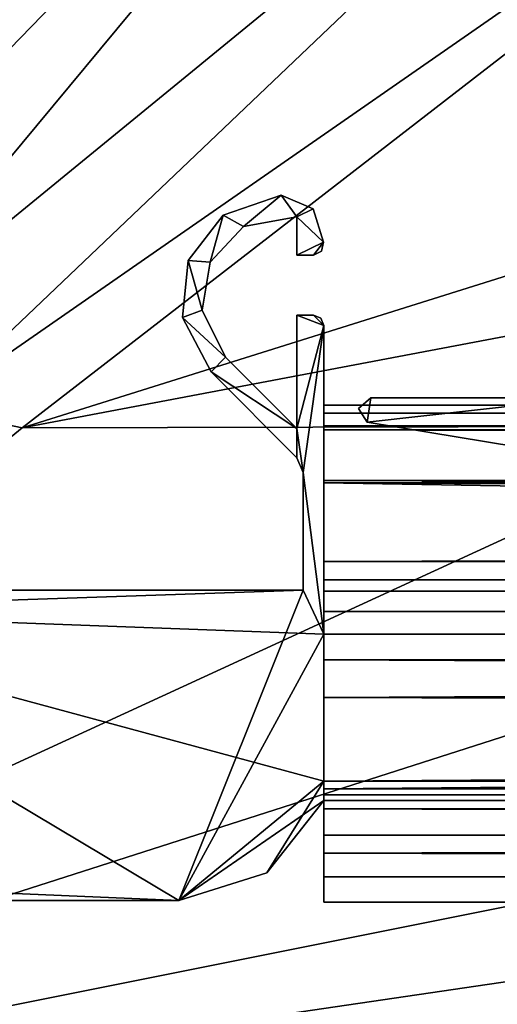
# Model space of a CAD drawing. Header units: metres. Extents: x -1204 to 0, y -809 to 0.
# Tile 3 of 130: x -1139 to -1116, y -780 to -732. Entities that reach past the tile are written whole.
import ezdxf

# ---------------------------------------------------------------- set-up
doc = ezdxf.new("R2010")
doc.units = ezdxf.units.M

msp = doc.modelspace()

# ---------------------------------------------------------------- linework, layer by layer
at = {"layer": 'top0'}
for points in [[(-1125.97644, -740.476257, 2063.060791), (-1128.78833, -741.433167, 2063.060791), (-1127.792358, -741.979797, 2063.060791)], [(-1128.78833, -741.433167, 163.060898), (-1125.97644, -740.476257, 163.060898), (-1127.792358, -741.979797, 163.060898)], [(-1128.78833, -741.433167, 2063.060791), (-1125.97644, -740.476257, 2063.060791), (-1128.78833, -741.433167, 163.060898)], [(-1125.97644, -740.476257, 2063.060791), (-1125.97644, -740.476257, 163.060898), (-1128.78833, -741.433167, 163.060898)], [(-1125.97644, -740.476257, 2063.060791), (-1128.78833, -741.433167, 2063.060791), (-1127.792358, -741.979797, 2063.060791)], [(-1125.219604, -741.514404, 2063.060791), (-1125.97644, -740.476257, 2063.060791), (-1127.792358, -741.979797, 2063.060791)], [(-1127.792358, -741.979797, 163.060898), (-1125.97644, -740.476257, 163.060898), (-1125.219604, -741.514404, 163.060898)], [(-1125.219604, -741.514404, 2063.060791), (-1125.97644, -740.476257, 2063.060791), (-1127.792358, -741.979797, 2063.060791)], [(-1124.435547, -741.137756, 2063.060791), (-1125.97644, -740.476257, 2063.060791), (-1125.219604, -741.514404, 2063.060791)], [(-1125.97644, -740.476257, 163.060898), (-1124.435547, -741.137756, 163.060898), (-1125.219604, -741.514404, 163.060898)], [(-1125.97644, -740.476257, 2063.060791), (-1124.435547, -741.137756, 2063.060791), (-1125.97644, -740.476257, 163.060898)], [(-1124.435547, -741.137756, 2063.060791), (-1124.435547, -741.137756, 163.060898), (-1125.97644, -740.476257, 163.060898)], [(-1124.435547, -741.137756, 2063.060791), (-1125.97644, -740.476257, 2063.060791), (-1125.219604, -741.514404, 2063.060791)], [(-1123.937134, -742.739624, 2063.060791), (-1124.435547, -741.137756, 2063.060791), (-1125.219604, -741.514404, 2063.060791)], [(-1125.219604, -741.514404, 163.060898), (-1124.435547, -741.137756, 163.060898), (-1123.937134, -742.739624, 163.060898)], [(-1123.937134, -742.739624, 2063.060791), (-1124.435547, -741.137756, 2063.060791), (-1125.219604, -741.514404, 2063.060791)], [(-1124.435547, -741.137756, 2063.060791), (-1123.937134, -742.739624, 2063.060791), (-1124.435547, -741.137756, 163.060898)], [(-1123.937134, -742.739624, 2063.060791), (-1123.937134, -742.739624, 163.060898), (-1124.435547, -741.137756, 163.060898)], [(-1128.78833, -741.433167, 2063.060791), (-1130.472412, -743.629944, 2063.060791), (-1129.414185, -743.705872, 2063.060791)], [(-1130.472412, -743.629944, 163.060898), (-1128.78833, -741.433167, 163.060898), (-1129.414185, -743.705872, 163.060898)], [(-1130.472412, -743.629944, 2063.060791), (-1128.78833, -741.433167, 2063.060791), (-1130.472412, -743.629944, 163.060898)], [(-1128.78833, -741.433167, 2063.060791), (-1128.78833, -741.433167, 163.060898), (-1130.472412, -743.629944, 163.060898)], [(-1128.78833, -741.433167, 2063.060791), (-1130.472412, -743.629944, 2063.060791), (-1129.414185, -743.705872, 2063.060791)], [(-1127.792358, -741.979797, 2063.060791), (-1128.78833, -741.433167, 2063.060791), (-1129.414185, -743.705872, 2063.060791)], [(-1129.414185, -743.705872, 163.060898), (-1128.78833, -741.433167, 163.060898), (-1127.792358, -741.979797, 163.060898)], [(-1127.792358, -741.979797, 2063.060791), (-1128.78833, -741.433167, 2063.060791), (-1129.414185, -743.705872, 2063.060791)], [(-1125.219604, -741.514404, 2063.060791), (-1127.792358, -741.979797, 2063.060791), (-1125.219604, -741.514404, 163.060898)], [(-1127.792358, -741.979797, 2063.060791), (-1127.792358, -741.979797, 163.060898), (-1125.219604, -741.514404, 163.060898)], [(-1125.219604, -741.514404, 2063.060791), (-1125.219604, -743.370789, 2063.060791), (-1123.937134, -742.739624, 2063.060791)], [(-1123.937134, -742.739624, 163.060898), (-1125.219604, -743.370789, 163.060898), (-1125.219604, -741.514404, 163.060898)], [(-1125.219604, -741.514404, 2063.060791), (-1125.219604, -741.514404, 163.060898), (-1125.219604, -743.370789, 2063.060791)], [(-1125.219604, -741.514404, 163.060898), (-1125.219604, -743.370789, 163.060898), (-1125.219604, -743.370789, 2063.060791)], [(-1125.219604, -741.514404, 2063.060791), (-1125.219604, -743.370789, 2063.060791), (-1123.937134, -742.739624, 2063.060791)], [(-1127.792358, -741.979797, 163.060898), (-1127.792358, -741.979797, 2063.060791), (-1129.414185, -743.705872, 1113.060913)], [(-1127.792358, -741.979797, 2063.060791), (-1129.414185, -743.705872, 2063.060791), (-1129.414185, -743.705872, 1113.060913)], [(-1129.414185, -743.705872, 163.060898), (-1127.792358, -741.979797, 163.060898), (-1129.414185, -743.705872, 1113.060913)], [(-1125.219604, -743.370789, 2063.060791), (-1124.419678, -743.370789, 2063.060791), (-1123.937134, -742.739624, 2063.060791)], [(-1124.419678, -743.370789, 163.060898), (-1125.219604, -743.370789, 163.060898), (-1123.937134, -742.739624, 163.060898)], [(-1125.219604, -743.370789, 2063.060791), (-1124.419678, -743.370789, 2063.060791), (-1123.937134, -742.739624, 2063.060791)], [(-1123.937134, -742.739624, 2063.060791), (-1124.419678, -743.370789, 2063.060791), (-1124.022583, -743.173767, 2063.060791)], [(-1124.022583, -743.173767, 163.060898), (-1124.419678, -743.370789, 163.060898), (-1123.937134, -742.739624, 163.060898)], [(-1123.937134, -742.739624, 2063.060791), (-1124.419678, -743.370789, 2063.060791), (-1124.022583, -743.173767, 2063.060791)], [(-1123.937134, -742.739624, 2063.060791), (-1124.022583, -743.173767, 2063.060791), (-1123.937134, -742.739624, 163.060898)], [(-1124.022583, -743.173767, 2063.060791), (-1124.022583, -743.173767, 163.060898), (-1123.937134, -742.739624, 163.060898)], [(-1124.419678, -743.370789, 2063.060791), (-1125.219604, -743.370789, 2063.060791), (-1124.419678, -743.370789, 163.060898)], [(-1125.219604, -743.370789, 2063.060791), (-1125.219604, -743.370789, 163.060898), (-1124.419678, -743.370789, 163.060898)], [(-1124.022583, -743.173767, 2063.060791), (-1124.419678, -743.370789, 2063.060791), (-1124.022583, -743.173767, 163.060898)], [(-1124.419678, -743.370789, 2063.060791), (-1124.419678, -743.370789, 163.060898), (-1124.022583, -743.173767, 163.060898)], [(-1130.472412, -743.629944, 2063.060791), (-1130.756714, -746.383484, 2063.060791), (-1129.799561, -746.033264, 2063.060791)], [(-1130.756714, -746.383484, 163.060898), (-1130.472412, -743.629944, 163.060898), (-1129.799561, -746.033264, 163.060898)], [(-1130.756714, -746.383484, 2063.060791), (-1130.472412, -743.629944, 2063.060791), (-1130.756714, -746.383484, 163.060898)], [(-1130.472412, -743.629944, 2063.060791), (-1130.472412, -743.629944, 163.060898), (-1130.756714, -746.383484, 163.060898)], [(-1130.472412, -743.629944, 2063.060791), (-1130.756714, -746.383484, 2063.060791), (-1129.799561, -746.033264, 2063.060791)], [(-1129.414185, -743.705872, 2063.060791), (-1130.472412, -743.629944, 2063.060791), (-1129.799561, -746.033264, 2063.060791)], [(-1129.799561, -746.033264, 163.060898), (-1130.472412, -743.629944, 163.060898), (-1129.414185, -743.705872, 163.060898)], [(-1129.414185, -743.705872, 2063.060791), (-1130.472412, -743.629944, 2063.060791), (-1129.799561, -746.033264, 2063.060791)], [(-1129.414185, -743.705872, 1113.060913), (-1129.414185, -743.705872, 2063.060791), (-1129.799561, -746.033264, 2063.060791)], [(-1129.414185, -743.705872, 1113.060913), (-1129.799561, -746.033264, 2063.060791), (-1129.799561, -746.033264, 1113.060913)], [(-1129.799561, -746.033264, 163.060898), (-1129.414185, -743.705872, 163.060898), (-1129.799561, -746.033264, 1113.060913)], [(-1129.799561, -746.033264, 1113.060913), (-1129.414185, -743.705872, 163.060898), (-1129.414185, -743.705872, 1113.060913)], [(-1129.799561, -746.033264, 2063.060791), (-1130.756714, -746.383484, 2063.060791), (-1128.662842, -748.302673, 2063.060791)], [(-1128.662842, -748.302673, 163.060898), (-1130.756714, -746.383484, 163.060898), (-1129.799561, -746.033264, 163.060898)], [(-1129.799561, -746.033264, 2063.060791), (-1130.756714, -746.383484, 2063.060791), (-1128.662842, -748.302673, 2063.060791)], [(-1130.756714, -746.383484, 2063.060791), (-1129.369873, -749.009766, 2063.060791), (-1128.662842, -748.302673, 2063.060791)], [(-1129.369873, -749.009766, 163.060898), (-1130.756714, -746.383484, 163.060898), (-1128.662842, -748.302673, 163.060898)], [(-1129.369873, -749.009766, 2063.060791), (-1130.756714, -746.383484, 2063.060791), (-1129.369873, -749.009766, 163.060898)], [(-1130.756714, -746.383484, 2063.060791), (-1130.756714, -746.383484, 163.060898), (-1129.369873, -749.009766, 163.060898)], [(-1130.756714, -746.383484, 2063.060791), (-1129.369873, -749.009766, 2063.060791), (-1128.662842, -748.302673, 2063.060791)], [(-1129.799561, -746.033264, 2063.060791), (-1128.662842, -748.302673, 2063.060791), (-1129.799561, -746.033264, 1113.060913)], [(-1129.799561, -746.033264, 1113.060913), (-1128.662842, -748.302673, 2063.060791), (-1128.662842, -748.302673, 163.060898)], [(-1128.662842, -748.302673, 163.060898), (-1129.799561, -746.033264, 163.060898), (-1129.799561, -746.033264, 1113.060913)], [(-1123.919678, -746.770813, 2063.060791), (-1125.219604, -746.270813, 2063.060791), (-1125.219604, -751.745972, 2063.060791)], [(-1124.419678, -746.270813, 2063.060791), (-1125.219604, -746.270813, 2063.060791), (-1123.919678, -746.770813, 2063.060791)], [(-1123.919678, -746.770813, 163.060898), (-1125.219604, -751.745972, 163.060898), (-1125.219604, -746.270813, 163.060898)], [(-1125.219604, -746.270813, 163.060898), (-1124.419678, -746.270813, 163.060898), (-1123.919678, -746.770813, 163.060898)], [(-1125.219604, -746.270813, 2063.060791), (-1124.419678, -746.270813, 2063.060791), (-1125.219604, -746.270813, 163.060898)], [(-1124.419678, -746.270813, 2063.060791), (-1124.419678, -746.270813, 163.060898), (-1125.219604, -746.270813, 163.060898)], [(-1125.219604, -746.270813, 2063.060791), (-1125.219604, -746.270813, 163.060898), (-1125.219604, -751.745972, 2063.060791)], [(-1125.219604, -746.270813, 163.060898), (-1125.219604, -751.745972, 163.060898), (-1125.219604, -751.745972, 2063.060791)], [(-1123.919678, -746.770813, 2063.060791), (-1125.219604, -746.270813, 2063.060791), (-1125.219604, -751.745972, 2063.060791)], [(-1124.419678, -746.270813, 2063.060791), (-1125.219604, -746.270813, 2063.060791), (-1123.919678, -746.770813, 2063.060791)], [(-1124.066406, -746.418152, 2063.060791), (-1124.419678, -746.270813, 2063.060791), (-1123.919678, -746.770813, 2063.060791)], [(-1124.419678, -746.270813, 163.060898), (-1124.066406, -746.418152, 163.060898), (-1123.919678, -746.770813, 163.060898)], [(-1124.419678, -746.270813, 2063.060791), (-1124.066406, -746.418152, 2063.060791), (-1124.419678, -746.270813, 163.060898)], [(-1124.066406, -746.418152, 2063.060791), (-1124.066406, -746.418152, 163.060898), (-1124.419678, -746.270813, 163.060898)], [(-1124.066406, -746.418152, 2063.060791), (-1124.419678, -746.270813, 2063.060791), (-1123.919678, -746.770813, 2063.060791)], [(-1124.066406, -746.418152, 2063.060791), (-1123.919678, -746.770813, 2063.060791), (-1124.066406, -746.418152, 163.060898)], [(-1123.919678, -746.770813, 2063.060791), (-1123.919678, -746.770813, 163.060898), (-1124.066406, -746.418152, 163.060898)], [(-1124.919678, -753.874268, 2063.060791), (-1123.919678, -746.770813, 2063.060791), (-1125.219604, -751.745972, 2063.060791)], [(-1124.919678, -753.874268, 163.060898), (-1125.219604, -751.745972, 163.060898), (-1123.919678, -746.770813, 163.060898)], [(-1124.919678, -753.874268, 2063.060791), (-1123.919678, -746.770813, 2063.060791), (-1125.219604, -751.745972, 2063.060791)], [(-1123.919678, -761.697449, 2063.060791), (-1123.919678, -746.770813, 2063.060791), (-1124.919678, -753.874268, 2063.060791)], [(-1123.919678, -761.697388, 163.060898), (-1124.919678, -753.874268, 163.060898), (-1123.919678, -746.770813, 163.060898)], [(-1123.919678, -761.697449, 2063.060791), (-1123.919678, -746.770813, 2063.060791), (-1124.919678, -753.874268, 2063.060791)], [(-1123.919678, -751.004761, 2041.463989), (-1123.919678, -750.624207, 2040.739624), (-1123.919678, -746.770813, 2063.060791)], [(-1123.919678, -750.624207, 2040.739624), (-1123.919678, -750.624207, 185.382187), (-1123.919678, -746.770813, 2063.060791)], [(-1123.919678, -746.770813, 2063.060791), (-1123.919678, -750.624207, 185.382187), (-1123.919678, -746.770813, 163.060898)], [(-1123.919678, -750.624207, 185.382187), (-1123.919678, -751.004761, 184.657867), (-1123.919678, -746.770813, 163.060898)], [(-1123.919678, -746.770813, 163.060898), (-1123.919678, -751.004761, 184.657867), (-1123.919678, -751.820801, 184.710861)], [(-1123.919678, -761.697449, 2063.060791), (-1123.919678, -759.620789, 2060.060791), (-1123.919678, -746.770813, 2063.060791)], [(-1123.919678, -759.620789, 2060.060791), (-1123.919678, -751.820801, 2041.410889), (-1123.919678, -746.770813, 2063.060791)], [(-1123.919678, -746.770813, 2063.060791), (-1123.919678, -751.820801, 2041.410889), (-1123.919678, -751.004761, 2041.463989)], [(-1123.919678, -751.820801, 184.710861), (-1123.919678, -759.620789, 166.060898), (-1123.919678, -746.770813, 163.060898)], [(-1123.919678, -759.620789, 166.060898), (-1123.919678, -760.602539, 163.762939), (-1123.919678, -746.770813, 163.060898)], [(-1123.919678, -746.770813, 163.060898), (-1123.919678, -760.602539, 163.762939), (-1123.919678, -761.697388, 163.060898)], [(-1128.662842, -748.302673, 2063.060791), (-1129.369873, -749.009766, 2063.060791), (-1125.219604, -751.745972, 2063.060791)], [(-1125.219604, -751.745972, 163.060898), (-1129.369873, -749.009766, 163.060898), (-1128.662842, -748.302673, 163.060898)], [(-1128.662842, -748.302673, 2063.060791), (-1129.369873, -749.009766, 2063.060791), (-1125.219604, -751.745972, 2063.060791)], [(-1128.662842, -748.302673, 2063.060791), (-1125.219604, -751.745972, 2063.060791), (-1128.662842, -748.302673, 163.060898)], [(-1125.219604, -751.745972, 2063.060791), (-1125.219604, -751.745972, 163.060898), (-1128.662842, -748.302673, 163.060898)], [(-1129.369873, -749.009766, 2063.060791), (-1125.212524, -753.167175, 2063.060791), (-1125.219604, -751.745972, 2063.060791)], [(-1125.212524, -753.167175, 163.060898), (-1129.369873, -749.009766, 163.060898), (-1125.219604, -751.745972, 163.060898)], [(-1129.369873, -749.009766, 2063.060791), (-1129.369873, -749.009766, 163.060898), (-1125.212524, -753.167175, 2063.060791)], [(-1129.369873, -749.009766, 163.060898), (-1125.212524, -753.167175, 163.060898), (-1125.212524, -753.167175, 2063.060791)], [(-1129.369873, -749.009766, 2063.060791), (-1125.212524, -753.167175, 2063.060791), (-1125.219604, -751.745972, 2063.060791)], [(-1123.919678, -750.624207, 2040.739624), (-1123.919678, -751.626465, 2037.664551), (-1123.919678, -750.624207, 185.382187)], [(-1123.919678, -751.626465, 2037.664551), (-1123.919678, -751.62677, 188.457642), (-1123.919678, -750.624207, 185.382187)], [(-1123.919678, -750.624207, 185.382187), (-1123.919678, -751.62677, 188.457642), (-74.641159, -750.624207, 185.382187)], [(-1123.919678, -751.62677, 188.457642), (-74.641159, -751.62677, 188.457642), (-74.641159, -750.624207, 185.382187)], [(-1123.919678, -751.004761, 184.657867), (-1123.919678, -750.624207, 185.382187), (-74.641159, -751.004761, 184.657867)], [(-1123.919678, -750.624207, 185.382187), (-74.641159, -750.624207, 185.382187), (-74.641159, -751.004761, 184.657867)], [(-1123.919678, -750.624207, 2040.739624), (-1123.919678, -751.004761, 2041.463989), (-76.91964, -750.624207, 2040.739624)], [(-1123.919678, -751.004761, 2041.463989), (-76.91964, -751.004395, 2041.463745), (-76.91964, -750.624207, 2040.739624)], [(-1123.919678, -751.626465, 2037.664551), (-1123.919678, -750.624207, 2040.739624), (-76.91964, -751.62677, 2037.664185)], [(-1123.919678, -750.624207, 2040.739624), (-76.91964, -750.624207, 2040.739624), (-76.91964, -751.62677, 2037.664185)], [(-1123.919678, -751.004761, 2041.463989), (-1123.919678, -751.820801, 2041.410889), (-76.91964, -751.004395, 2041.463745)], [(-1123.919678, -751.820801, 2041.410889), (-76.91964, -751.820801, 2041.410889), (-76.91964, -751.004395, 2041.463745)], [(-1123.919678, -751.820801, 184.710861), (-1123.919678, -751.004761, 184.657867), (-74.641159, -751.820801, 184.710861)], [(-1123.919678, -751.004761, 184.657867), (-74.641159, -751.004761, 184.657867), (-74.641159, -751.820801, 184.710861)], [(-1123.919678, -751.626465, 2037.664551), (-1123.919678, -754.373535, 2035.957397), (-1123.919678, -751.62677, 188.457642)], [(-1123.919678, -754.373535, 2035.957397), (-1123.919678, -751.626465, 2037.664551), (-76.91964, -754.373535, 2035.957397)], [(-1123.919678, -751.626465, 2037.664551), (-76.91964, -751.62677, 2037.664185), (-76.91964, -754.373535, 2035.957397)], [(-1123.919678, -754.373535, 2035.957397), (-1123.919678, -754.373535, 190.164413), (-1123.919678, -751.62677, 188.457642)], [(-1123.919678, -751.62677, 188.457642), (-1123.919678, -754.373535, 190.164413), (-74.641159, -751.62677, 188.457642)], [(-1123.919678, -754.373535, 190.164413), (-74.641159, -754.373535, 190.164413), (-74.641159, -751.62677, 188.457642)], [(-1125.219604, -751.745972, 2063.060791), (-1125.212524, -753.167175, 2063.060791), (-1124.919678, -753.874268, 2063.060791)], [(-1124.919678, -753.874268, 163.060898), (-1125.212524, -753.167175, 163.060898), (-1125.219604, -751.745972, 163.060898)], [(-1125.219604, -751.745972, 2063.060791), (-1125.212524, -753.167175, 2063.060791), (-1124.919678, -753.874268, 2063.060791)], [(-1123.919678, -751.820801, 2040.560913), (-1123.919678, -751.820801, 2041.410889), (-1123.919678, -754.270386, 2037.229858)], [(-1123.919678, -751.820801, 2041.410889), (-1123.919678, -759.620789, 2060.060791), (-1123.919678, -754.270386, 2037.229858)], [(-1123.919678, -751.820801, 185.560898), (-1123.919678, -754.269958, 188.8918), (-1123.919678, -751.820801, 184.710861)], [(-1123.919678, -754.269958, 188.8918), (-1123.919678, -759.620789, 166.060898), (-1123.919678, -751.820801, 184.710861)], [(-74.641159, -751.820801, 184.710861), (-74.641159, -751.820801, 185.560898), (-1123.919678, -751.820801, 184.710861)], [(-74.641159, -751.820801, 185.560898), (-1123.919678, -751.820801, 185.560898), (-1123.919678, -751.820801, 184.710861)], [(-1123.919678, -754.269958, 188.8918), (-1123.919678, -751.820801, 185.560898), (-74.641159, -754.269958, 188.8918)], [(-1123.919678, -751.820801, 185.560898), (-74.641159, -751.820801, 185.560898), (-74.641159, -754.269958, 188.8918)], [(-1123.919678, -751.820801, 2040.560913), (-1123.919678, -754.270386, 2037.229858), (-76.91964, -751.820801, 2040.560913)], [(-1123.919678, -754.270386, 2037.229858), (-76.91964, -754.269958, 2037.22998), (-76.91964, -751.820801, 2040.560913)], [(-76.91964, -751.820801, 2041.410889), (-1123.919678, -751.820801, 2041.410889), (-76.91964, -751.820801, 2040.560913)], [(-1123.919678, -751.820801, 2041.410889), (-1123.919678, -751.820801, 2040.560913), (-76.91964, -751.820801, 2040.560913)], [(-1124.919678, -753.874268, 2063.060791), (-1125.212524, -753.167175, 2063.060791), (-1124.919678, -753.874268, 163.060898)], [(-1125.212524, -753.167175, 2063.060791), (-1125.212524, -753.167175, 163.060898), (-1124.919678, -753.874268, 163.060898)], [(-1124.919678, -759.570801, 2063.060791), (-1123.919678, -761.697449, 2063.060791), (-1124.919678, -753.874268, 2063.060791)], [(-1124.919678, -759.570801, 163.060898), (-1124.919678, -753.874268, 163.060898), (-1123.919678, -761.697388, 163.060898)], [(-1124.919678, -753.874268, 2063.060791), (-1124.919678, -753.874268, 163.060898), (-1124.919678, -759.570801, 2063.060791)], [(-1124.919678, -753.874268, 163.060898), (-1124.919678, -759.570801, 163.060898), (-1124.919678, -759.570801, 2063.060791)], [(-1124.919678, -759.570801, 2063.060791), (-1123.919678, -761.697449, 2063.060791), (-1124.919678, -753.874268, 2063.060791)], [(-1123.919678, -754.269958, 188.8918), (-1123.919678, -758.187866, 187.568405), (-1123.919678, -759.620789, 166.060898)], [(-1123.919678, -758.187866, 187.568405), (-1123.919678, -754.269958, 188.8918), (-74.641159, -758.187866, 187.568405)], [(-1123.919678, -754.269958, 188.8918), (-74.641159, -754.269958, 188.8918), (-74.641159, -758.187866, 187.568405)], [(-1123.919678, -754.270386, 2037.229858), (-1123.919678, -758.187866, 2038.553345), (-76.91964, -754.269958, 2037.22998)], [(-1123.919678, -758.187866, 2038.553345), (-76.91964, -758.187866, 2038.553345), (-76.91964, -754.269958, 2037.22998)], [(-1123.919678, -759.620789, 2060.060791), (-1123.919678, -758.187866, 2038.553345), (-1123.919678, -754.270386, 2037.229858)], [(-1123.919678, -754.373535, 2035.957397), (-1123.919678, -764.755188, 2034.126831), (-1123.919678, -754.373535, 190.164413)], [(-1123.919678, -764.755188, 2034.126831), (-1123.919678, -764.755188, 191.99498), (-1123.919678, -754.373535, 190.164413)], [(-1123.919678, -764.755188, 191.99498), (-593.41687, -763.453979, 191.765549), (-1123.919678, -754.373535, 190.164413)], [(-593.41687, -763.453979, 191.765549), (-74.641159, -759.770447, 191.116043), (-1123.919678, -754.373535, 190.164413)], [(-1123.919678, -754.373535, 190.164413), (-74.641159, -759.770447, 191.116043), (-74.641159, -754.373535, 190.164413)], [(-76.91964, -754.373535, 2035.957397), (-76.91964, -760.737488, 2034.835205), (-1123.919678, -754.373535, 2035.957397)], [(-76.91964, -760.737488, 2034.835205), (-1123.919678, -764.755188, 2034.126831), (-1123.919678, -754.373535, 2035.957397)], [(-1123.919678, -759.078247, 2039.825073), (-1123.919678, -758.187866, 2038.553345), (-1123.919678, -759.620789, 2060.060791)], [(-1123.919678, -758.187866, 187.568405), (-1123.919678, -759.078247, 186.296738), (-1123.919678, -759.620789, 166.060898)], [(-74.641159, -759.078247, 186.296738), (-1123.919678, -759.078247, 186.296738), (-74.641159, -758.187866, 187.568405)], [(-1123.919678, -759.078247, 186.296738), (-1123.919678, -758.187866, 187.568405), (-74.641159, -758.187866, 187.568405)], [(-76.91964, -759.078247, 2039.825073), (-76.91964, -758.187866, 2038.553345), (-1123.919678, -759.078247, 2039.825073)], [(-76.91964, -758.187866, 2038.553345), (-1123.919678, -758.187866, 2038.553345), (-1123.919678, -759.078247, 2039.825073)], [(-1123.919678, -759.620789, 2041.545776), (-1123.919678, -759.078247, 2039.825073), (-1123.919678, -759.620789, 2060.060791)], [(-1123.919678, -759.620789, 166.060898), (-1123.919678, -759.078247, 186.296738), (-1123.919678, -759.620789, 184.576035)], [(-1123.919678, -759.620789, 184.576035), (-1123.919678, -759.078247, 186.296738), (-74.641159, -759.620789, 184.576035)], [(-1123.919678, -759.078247, 186.296738), (-74.641159, -759.078247, 186.296738), (-74.641159, -759.620789, 184.576035)], [(-1123.919678, -759.078247, 2039.825073), (-1123.919678, -759.620789, 2041.545776), (-76.91964, -759.078247, 2039.825073)], [(-1123.919678, -759.620789, 2041.545776), (-76.91964, -759.620789, 2041.545776), (-76.91964, -759.078247, 2039.825073)], [(-1167.019653, -759.570801, 2063.060791), (-1154.395874, -760.570801, 2063.060791), (-1124.919678, -759.570801, 2063.060791)], [(-1167.019653, -759.570801, 163.060898), (-1124.919678, -759.570801, 163.060898), (-1154.395874, -760.570801, 163.060898)], [(-1167.019653, -759.570801, 2063.060791), (-1124.919678, -759.570801, 2063.060791), (-1167.019653, -759.570801, 163.060898)], [(-1124.919678, -759.570801, 2063.060791), (-1124.919678, -759.570801, 163.060898), (-1167.019653, -759.570801, 163.060898)], [(-1167.019653, -759.570801, 2063.060791), (-1154.395874, -760.570801, 2063.060791), (-1124.919678, -759.570801, 2063.060791)], [(-1154.395874, -760.570801, 2063.060791), (-1123.919678, -761.697449, 2063.060791), (-1124.919678, -759.570801, 2063.060791)], [(-1154.395874, -760.570801, 163.060898), (-1124.919678, -759.570801, 163.060898), (-1123.919678, -761.697388, 163.060898)], [(-1154.395874, -760.570801, 2063.060791), (-1130.930176, -774.570801, 2063.060791), (-1124.919678, -759.570801, 2063.060791)], [(-1124.919678, -759.570801, 2063.060791), (-1130.930176, -774.570801, 2063.060791), (-1123.919678, -761.697449, 2063.060791)], [(-74.641159, -759.620789, 166.060898), (-1123.919678, -759.620789, 166.060898), (-74.641159, -759.620789, 184.576035)], [(-1123.919678, -759.620789, 166.060898), (-1123.919678, -759.620789, 184.576035), (-74.641159, -759.620789, 184.576035)], [(-1123.919678, -760.602539, 163.762939), (-1123.919678, -759.620789, 166.060898), (-74.641159, -759.770447, 165.075317)], [(-1123.919678, -759.620789, 166.060898), (-74.641159, -759.620789, 166.060898), (-74.641159, -759.770447, 165.075317)], [(-76.91964, -759.620789, 2060.060791), (-1123.919678, -759.620789, 2060.060791), (-76.91964, -760.602539, 2062.358887)], [(-1123.919678, -759.620789, 2060.060791), (-1123.919678, -761.697449, 2063.060791), (-76.91964, -760.602539, 2062.358887)], [(-76.91964, -759.620789, 2060.060791), (-76.91964, -759.620789, 2041.545776), (-1123.919678, -759.620789, 2060.060791)], [(-76.91964, -759.620789, 2041.545776), (-1123.919678, -759.620789, 2041.545776), (-1123.919678, -759.620789, 2060.060791)], [(-1123.919678, -760.602539, 163.762939), (-74.641159, -759.770447, 165.075317), (-76.751411, -760.634094, 163.732895)], [(-1154.395874, -773.570801, 2063.060791), (-1130.930176, -774.570801, 2063.060791), (-1154.395874, -760.570801, 2063.060791)], [(-1130.930176, -774.570801, 2063.060791), (-1123.919678, -768.796997, 2063.060791), (-1154.395874, -760.570801, 2063.060791)], [(-1154.395874, -760.570801, 2063.060791), (-1123.919678, -768.796997, 2063.060791), (-1123.919678, -761.697449, 2063.060791)], [(-1123.919678, -761.697388, 163.060898), (-1123.919678, -768.796997, 163.060898), (-1154.395874, -760.570801, 163.060898)], [(-1123.919678, -768.796997, 163.060898), (-1130.930176, -774.570801, 163.060898), (-1154.395874, -760.570801, 163.060898)], [(-1154.395874, -760.570801, 163.060898), (-1130.930176, -774.570801, 163.060898), (-1154.395874, -773.570801, 163.060898)], [(-1154.395874, -760.570801, 2063.060791), (-1154.395874, -773.570801, 2063.060791), (-1130.930176, -774.570801, 2063.060791)], [(-1123.919678, -761.697388, 163.060898), (-1123.919678, -760.602539, 163.762939), (-76.751411, -760.634094, 163.732895)], [(-1123.919678, -761.697449, 2063.060791), (-76.91964, -760.737488, 2062.482178), (-76.91964, -760.602539, 2062.358887)], [(-1123.919678, -761.697388, 163.060898), (-76.751411, -760.634094, 163.732895), (-74.641159, -762.933899, 162.8629)], [(-78.664642, -762.256775, 2063.217529), (-76.91964, -760.737488, 2062.482178), (-1123.919678, -761.697449, 2063.060791)], [(-76.91964, -760.737488, 2034.835205), (-79.548393, -763.582275, 2034.333618), (-1123.919678, -764.755188, 2034.126831)], [(-1130.930176, -774.570801, 2063.060791), (-1123.919678, -769.735901, 2063.060791), (-1123.919678, -761.697449, 2063.060791)], [(-1123.919678, -761.697388, 163.060898), (-1123.919678, -762.933899, 162.8629), (-1123.919678, -768.796997, 163.060898)], [(-1123.919678, -762.933899, 162.8629), (-1123.919678, -761.697388, 163.060898), (-74.641159, -762.933899, 162.8629)], [(-1123.919678, -768.796997, 2063.060791), (-1123.919678, -762.933899, 2063.258789), (-1123.919678, -761.697449, 2063.060791)], [(-1123.919678, -762.933899, 2063.258789), (-78.664642, -762.256775, 2063.217529), (-1123.919678, -761.697449, 2063.060791)], [(-78.664642, -762.256775, 2063.217529), (-1123.919678, -762.933899, 2063.258789), (-76.91964, -762.933899, 2063.258789)], [(-1123.919678, -768.796997, 2063.258789), (-1123.919678, -762.933899, 2063.258789), (-1123.919678, -768.796997, 2063.060791)], [(-1123.919678, -762.933899, 162.8629), (-1123.919678, -768.796997, 162.8629), (-1123.919678, -768.796997, 163.060898)], [(-74.641159, -762.933899, 162.8629), (-74.641159, -768.796997, 162.8629), (-1123.919678, -762.933899, 162.8629)], [(-74.641159, -768.796997, 162.8629), (-1123.919678, -768.796997, 162.8629), (-1123.919678, -762.933899, 162.8629)], [(-76.91964, -768.796997, 2063.258789), (-76.91964, -762.933899, 2063.258789), (-1123.919678, -768.796997, 2063.258789)], [(-76.91964, -762.933899, 2063.258789), (-1123.919678, -762.933899, 2063.258789), (-1123.919678, -768.796997, 2063.258789)], [(-1123.919678, -764.755188, 191.99498), (-594.185974, -764.755188, 191.99498), (-593.41687, -763.453979, 191.765549)], [(-79.548393, -763.582275, 2034.333618), (-79.641159, -764.25061, 2034.21582), (-1123.919678, -764.755188, 2034.126831)], [(-1123.919678, -764.755188, 2034.126831), (-79.641159, -764.25061, 2034.21582), (-79.371117, -764.755188, 2034.126831)], [(-1123.919678, -769.180786, 2032.154541), (-1123.919678, -769.180786, 2015.95459), (-1123.919678, -764.755188, 2034.126831)], [(-1123.919678, -769.180786, 2015.95459), (-1123.919678, -764.755188, 191.99498), (-1123.919678, -764.755188, 2034.126831)], [(-1123.919678, -764.755188, 191.99498), (-1123.919678, -769.180786, 2015.95459), (-1123.919678, -769.180786, 210.167221)], [(-1123.919678, -769.180786, 210.167221), (-1123.919678, -769.180786, 193.96727), (-1123.919678, -764.755188, 191.99498)], [(-1123.919678, -764.755188, 191.99498), (-1123.919678, -769.180786, 193.96727), (-594.185974, -764.755188, 191.99498)], [(-1123.919678, -769.180786, 193.96727), (-594.813293, -769.180786, 193.96727), (-594.185974, -764.755188, 191.99498)], [(-1123.919678, -769.180786, 2032.154541), (-1123.919678, -764.755188, 2034.126831), (-76.91964, -769.180786, 2032.154541)], [(-1123.919678, -764.755188, 2034.126831), (-79.112511, -764.863403, 2034.107178), (-76.91964, -769.180786, 2032.154541)], [(-79.371117, -764.755188, 2034.126831), (-79.289848, -764.82666, 2034.114014), (-1123.919678, -764.755188, 2034.126831)], [(-79.289848, -764.82666, 2034.114014), (-79.112511, -764.863403, 2034.107178), (-1123.919678, -764.755188, 2034.126831)], [(-1130.930176, -774.570801, 2063.060791), (-1126.674927, -773.240601, 2063.060791), (-1123.919678, -768.796997, 2063.060791)], [(-1126.674927, -773.240601, 163.060898), (-1130.930176, -774.570801, 163.060898), (-1123.919678, -768.796997, 163.060898)], [(-1126.674927, -773.240601, 2063.060791), (-1123.919678, -769.735901, 2063.060791), (-1123.919678, -768.796997, 2063.060791)], [(-1123.919678, -769.735901, 163.060898), (-1126.674927, -773.240601, 163.060898), (-1123.919678, -768.796997, 163.060898)], [(-1123.919678, -769.735901, 2063.060791), (-1123.919678, -769.746033, 2063.087402), (-1123.919678, -768.796997, 2063.258789)], [(-1123.919678, -769.735901, 2063.060791), (-1123.919678, -768.796997, 2063.258789), (-1123.919678, -768.796997, 2063.060791)], [(-1123.919678, -768.796997, 163.060898), (-1123.919678, -768.796997, 162.8629), (-1123.919678, -769.735901, 163.060898)], [(-1123.919678, -768.796997, 162.8629), (-1123.919678, -769.746033, 163.034302), (-1123.919678, -769.735901, 163.060898)], [(-79.429832, -770.780334, 163.732895), (-1123.919678, -769.746033, 163.034302), (-74.641159, -768.796997, 162.8629)], [(-1123.919678, -769.746033, 163.034302), (-1123.919678, -768.796997, 162.8629), (-74.641159, -768.796997, 162.8629)], [(-1123.919678, -768.796997, 2063.258789), (-1123.919678, -769.746033, 2063.087402), (-76.91964, -768.796997, 2063.258789)], [(-1123.919678, -769.746033, 2063.087402), (-79.237404, -769.283936, 2063.217529), (-76.91964, -768.796997, 2063.258789)], [(-1123.919678, -769.180786, 2015.95459), (-1123.919678, -769.735901, 2015.058472), (-1123.919678, -769.180786, 210.167221)], [(-1123.919678, -769.180786, 210.167221), (-1123.919678, -769.735901, 2015.058472), (-1123.919678, -769.460754, 210.858795)], [(-1123.919678, -769.180786, 210.167221), (-1123.919678, -769.460754, 210.858795), (-594.813293, -769.180786, 210.167221)], [(-1123.919678, -769.460754, 210.858795), (-594.765503, -769.460693, 210.858704), (-594.813293, -769.180786, 210.167221)], [(-1123.919678, -769.180786, 210.167221), (-594.813293, -769.180786, 210.167221), (-1123.919678, -769.180786, 193.96727)], [(-594.813293, -769.180786, 210.167221), (-594.813293, -769.180786, 193.96727), (-1123.919678, -769.180786, 193.96727)], [(-1123.919678, -769.180786, 2015.95459), (-1123.919678, -769.180786, 2032.154541), (-594.813293, -769.180786, 2027.765503)], [(-1123.919678, -769.180786, 2032.154541), (-76.91964, -769.180786, 2032.154541), (-594.813293, -769.180786, 2027.765503)], [(-594.813293, -769.180786, 2027.765503), (-594.813293, -769.180786, 2015.95459), (-1123.919678, -769.180786, 2015.95459)], [(-1123.919678, -769.735901, 2015.058472), (-1123.919678, -769.180786, 2015.95459), (-594.765503, -769.460693, 2015.263062)], [(-1123.919678, -769.180786, 2015.95459), (-594.813293, -769.180786, 2015.95459), (-594.765503, -769.460693, 2015.263062)], [(-79.289848, -769.314941, 2063.21167), (-79.237404, -769.283936, 2063.217529), (-1123.919678, -769.746033, 2063.087402)], [(-1123.919678, -769.746033, 2063.087402), (-79.641205, -769.891174, 2063.0271), (-79.289848, -769.314941, 2063.21167)], [(-1130.930176, -774.570801, 2063.060791), (-1126.674927, -773.240601, 2063.060791), (-1123.919678, -769.735901, 2063.060791)], [(-1123.919678, -769.735901, 163.060898), (-1123.919678, -769.735901, 211.063354), (-1126.674927, -773.240601, 163.060898)], [(-1123.919678, -769.735901, 211.063354), (-1123.919678, -769.735901, 2015.058472), (-1126.674927, -773.240601, 163.060898)], [(-1126.674927, -773.240601, 163.060898), (-1123.919678, -769.735901, 2015.058472), (-1126.674927, -773.240601, 2063.060791)], [(-1123.919678, -769.735901, 2015.058472), (-1123.919678, -769.735901, 2063.060791), (-1126.674927, -773.240601, 2063.060791)], [(-1123.919678, -769.460754, 210.858795), (-1123.919678, -769.735901, 211.063354), (-594.765503, -769.460693, 210.858704)], [(-1123.919678, -769.735901, 211.063354), (-594.603455, -770.140503, 211.166428), (-594.765503, -769.460693, 210.858704)], [(-1123.919678, -769.735901, 2015.058472), (-594.765503, -769.460693, 2015.263062), (-594.603455, -770.140503, 2014.955322)], [(-1123.919678, -769.735901, 2015.058472), (-1123.919678, -769.735901, 211.063354), (-1123.919678, -769.460754, 210.858795)], [(-1123.919678, -774.654785, 2039.541992), (-1123.919678, -771.412598, 2061.228516), (-1123.919678, -769.735901, 2063.060791)], [(-1123.919678, -771.412598, 2061.228516), (-1123.919678, -769.746033, 2063.087402), (-1123.919678, -769.735901, 2063.060791)], [(-1123.919678, -769.735901, 2063.060791), (-1123.919678, -769.735901, 2015.058472), (-1123.919678, -774.654785, 2039.541992)], [(-1123.919678, -769.735901, 2015.058472), (-1123.919678, -770.140503, 2014.955322), (-1123.919678, -774.654785, 2039.541992)], [(-1123.919678, -770.140503, 211.166428), (-1123.919678, -769.735901, 211.063354), (-1123.919678, -774.654785, 186.579758)], [(-1123.919678, -774.654785, 186.579758), (-1123.919678, -769.735901, 211.063354), (-1123.919678, -769.735901, 163.060898)], [(-1123.919678, -769.735901, 163.060898), (-1123.919678, -769.746033, 163.034302), (-1123.919678, -771.412598, 164.893173)], [(-1123.919678, -771.412598, 164.893173), (-1123.919678, -774.654785, 186.579758), (-1123.919678, -769.735901, 163.060898)], [(-1123.919678, -769.735901, 211.063354), (-1123.919678, -770.140503, 211.166428), (-594.603455, -770.140503, 211.166428)], [(-1123.919678, -770.140503, 2014.955322), (-1123.919678, -769.735901, 2015.058472), (-594.603455, -770.140503, 2014.955322)], [(-1123.919678, -771.412598, 164.893173), (-1123.919678, -769.746033, 163.034302), (-79.429832, -770.780334, 163.732895)], [(-1123.919678, -771.412598, 2061.228516), (-79.548393, -770.559387, 2062.601074), (-1123.919678, -769.746033, 2063.087402)], [(-79.548393, -770.559387, 2062.601074), (-79.641205, -769.891174, 2063.0271), (-1123.919678, -769.746033, 2063.087402)], [(-1123.919678, -774.654785, 2039.541992), (-1123.919678, -770.140503, 2014.955322), (-1123.919678, -772.294189, 2015.680298)], [(-1123.919678, -772.294189, 210.441452), (-1123.919678, -770.140503, 211.166428), (-1123.919678, -774.654785, 186.579758)], [(-1123.919678, -770.140503, 211.166428), (-1123.919678, -772.294189, 210.441452), (-594.603455, -770.140503, 211.166428)], [(-1123.919678, -772.294189, 210.441452), (-593.576416, -772.29364, 210.44191), (-594.603455, -770.140503, 211.166428)], [(-1123.919678, -772.294189, 2015.680298), (-1123.919678, -770.140503, 2014.955322), (-593.576416, -772.29364, 2015.679932)], [(-1123.919678, -770.140503, 2014.955322), (-594.603455, -770.140503, 2014.955322), (-593.576416, -772.29364, 2015.679932)], [(-1123.919678, -771.412598, 2061.228516), (-79.029915, -771.412598, 2061.228516), (-79.548393, -770.559387, 2062.601074)], [(-79.029915, -771.412598, 164.893173), (-1123.919678, -771.412598, 164.893173), (-79.429832, -770.780334, 163.732895)], [(-1123.919678, -774.654785, 186.579758), (-1123.919678, -771.412598, 164.893173), (-76.851013, -773.447144, 174.727905)], [(-76.851013, -773.447144, 174.727905), (-1123.919678, -771.412598, 164.893173), (-79.029915, -771.412598, 164.893173)], [(-76.91964, -773.404114, 2051.66333), (-1123.919678, -771.412598, 2061.228516), (-1123.919678, -774.654785, 2039.541992)], [(-76.91964, -773.404114, 2051.66333), (-79.029915, -771.412598, 2061.228516), (-1123.919678, -771.412598, 2061.228516)], [(-1123.919678, -772.294189, 210.441452), (-1123.919678, -773.429565, 208.473007), (-593.576416, -772.29364, 210.44191)], [(-1123.919678, -773.429565, 208.473007), (-592.58313, -773.429565, 208.473007), (-593.576416, -772.29364, 210.44191)], [(-1123.919678, -772.294189, 2015.680298), (-593.576416, -772.29364, 2015.679932), (-592.58313, -773.429565, 2017.648804)], [(-1123.919678, -772.294189, 2015.680298), (-1123.919678, -773.429565, 2017.648804), (-1123.919678, -774.654785, 2039.541992)], [(-1123.919678, -774.654785, 186.579758), (-1123.919678, -773.429565, 208.473007), (-1123.919678, -772.294189, 210.441452)], [(-1123.919678, -773.429565, 2017.648804), (-1123.919678, -772.294189, 2015.680298), (-592.58313, -773.429565, 2017.648804)], [(-1167.019653, -774.570801, 2063.060791), (-1130.930176, -774.570801, 2063.060791), (-1154.395874, -773.570801, 2063.060791)], [(-1130.930176, -774.570801, 163.060898), (-1167.019653, -774.570801, 163.060898), (-1154.395874, -773.570801, 163.060898)], [(-1154.395874, -773.570801, 2063.060791), (-1167.019653, -774.570801, 2063.060791), (-1130.930176, -774.570801, 2063.060791)], [(-1126.674927, -773.240601, 2063.060791), (-1130.930176, -774.570801, 2063.060791), (-1126.674927, -773.240601, 163.060898)], [(-1130.930176, -774.570801, 2063.060791), (-1130.930176, -774.570801, 163.060898), (-1126.674927, -773.240601, 163.060898)], [(-76.91964, -774.654785, 2039.542603), (-76.91964, -773.404114, 2051.66333), (-1123.919678, -774.654785, 2039.541992)], [(-592.58313, -773.429565, 208.473007), (-1123.919678, -773.429565, 208.473007), (-590.558105, -774.769958, 191.765549)], [(-1123.919678, -773.429565, 208.473007), (-1123.919678, -774.654785, 186.579758), (-590.558105, -774.769958, 191.765549)], [(-590.990723, -774.555725, 2027.765503), (-1123.919678, -774.654785, 2039.541992), (-1123.919678, -773.429565, 2017.648804)], [(-1123.919678, -773.429565, 2017.648804), (-592.58313, -773.429565, 2017.648804), (-590.990723, -774.555725, 2027.765503)], [(-74.641159, -774.371094, 182.296921), (-1123.919678, -774.654785, 186.579758), (-76.851013, -773.447144, 174.727905)], [(-1123.919678, -774.654785, 186.579758), (-74.641159, -774.371094, 182.296921), (-74.641159, -774.654785, 186.579758)], [(-76.91964, -774.654785, 2039.542603), (-1123.919678, -774.654785, 2039.541992), (-590.990723, -774.555725, 2027.765503)], [(-1130.930176, -774.570801, 2063.060791), (-1167.019653, -774.570801, 2063.060791), (-1130.930176, -774.570801, 163.060898)], [(-1167.019653, -774.570801, 2063.060791), (-1167.019653, -774.570801, 163.060898), (-1130.930176, -774.570801, 163.060898)], [(-590.558105, -774.769958, 191.765549), (-1123.919678, -774.654785, 186.579758), (-74.641159, -774.654785, 186.579758)]]:
    msp.add_3dface(points, dxfattribs=at)
at = {"layer": 'top0123457'}
for points in [[(-1122.236816, -750.781738, 2056.262939), (-1121.821899, -751.444214, 2056.262939), (-1121.645264, -750.270813, 2056.262939)], [(-1122.236816, -750.781738, 2056.262939), (-1121.645264, -750.270813, 2056.262939), (-1122.236816, -750.781738, 169.8629)], [(-1121.645264, -750.270813, 2056.262939), (-1121.645264, -750.270813, 169.8629), (-1122.236816, -750.781738, 169.8629)], [(-1121.821899, -751.444214, 169.8629), (-1122.236816, -750.781738, 169.8629), (-1121.645264, -750.270813, 169.8629)], [(-1121.821899, -751.444214, 2056.262939), (-1111.287354, -750.270813, 2056.262939), (-1121.645264, -750.270813, 2056.262939)], [(-1121.821899, -751.444214, 2056.262939), (-1105.87561, -754.075806, 2056.262939), (-1111.287354, -750.270813, 2056.262939)], [(-1105.87561, -754.075806, 169.8629), (-1121.821899, -751.444214, 169.8629), (-1111.287354, -750.270813, 169.8629)], [(-1121.821899, -751.444214, 169.8629), (-1121.645264, -750.270813, 169.8629), (-1111.287354, -750.270813, 169.8629)], [(-1121.645264, -750.270813, 169.8629), (-1121.645264, -750.270813, 2056.262939), (-1111.287354, -750.270813, 169.8629)], [(-1121.645264, -750.270813, 2056.262939), (-1111.287354, -750.270813, 2056.262939), (-1111.287354, -750.270813, 169.8629)], [(-1121.821899, -751.444214, 2056.262939), (-1122.236816, -750.781738, 2056.262939), (-1121.821899, -751.444214, 169.8629)], [(-1122.236816, -750.781738, 2056.262939), (-1122.236816, -750.781738, 169.8629), (-1121.821899, -751.444214, 169.8629)], [(-1105.87561, -754.075806, 2056.262939), (-1121.821899, -751.444214, 2056.262939), (-1105.87561, -754.075806, 169.8629)], [(-1121.821899, -751.444214, 2056.262939), (-1121.821899, -751.444214, 169.8629), (-1105.87561, -754.075806, 169.8629)]]:
    msp.add_3dface(points, dxfattribs=at)
at = {"layer": 'top0123459'}
for points in [[(-1194.042358, -794.032166, 90), (-1194.042358, -10, 90), (-887.021179, -753.244812, 90)], [(-887.021179, -753.244812, 90), (-1194.042358, -10, 90), (-633.427063, -638.481384, 90)], [(-1108.670776, -702.010132, 107.769424), (-1115.765625, -692.501648, 107.935402), (-1149.623413, -744.230896, 163.059708)], [(-1149.623413, -744.230896, 163.059708), (-1115.765625, -692.501648, 107.935402), (-1135.292603, -711.208313, 136.157959)], [(-1146.973511, -748.13208, 163.059708), (-1108.670776, -702.010132, 107.769424), (-1149.623413, -744.230896, 163.059708)], [(-1098.923096, -708.817078, 107.650612), (-1108.670776, -702.010132, 107.769424), (-1146.973511, -748.13208, 163.059708)], [(-1143.007935, -750.791626, 163.059708), (-1098.923096, -708.817078, 107.650612), (-1146.973511, -748.13208, 163.059708)], [(-1087.415894, -712.19104, 107.591721), (-1098.923096, -708.817078, 107.650612), (-1143.007935, -750.791626, 163.059708)], [(-1135.292603, -711.208313, 136.157959), (-1143.235596, -726.219299, 150.192383), (-1149.623413, -744.230896, 163.059708)], [(-1138.502197, -751.714417, 163.059708), (-1087.415894, -712.19104, 107.591721), (-1143.007935, -750.791626, 163.059708)], [(-1138.502197, -751.714417, 163.059708), (-1081.588379, -733.869629, 135.777573), (-1087.415894, -712.19104, 107.591721)], [(-1092.956299, -743.104126, 149.961914), (-1081.588379, -733.869629, 135.777573), (-1138.502197, -751.714417, 163.059708)], [(-1103.351807, -751.633484, 163.059708), (-1092.956299, -743.104126, 149.961914), (-1138.502197, -751.714417, 163.059708)], [(-20.4216, -788.570801, 163.059708), (-602.021118, -750.745911, 163.059708), (-1183.620728, -788.570801, 163.059708)], [(-602.021118, -750.745911, 163.059708), (-664.033081, -750.771118, 163.059708), (-1183.620728, -788.570801, 163.059708)], [(-1183.620728, -788.570801, 163.059708), (-664.033081, -750.771118, 163.059708), (-727.836182, -750.84375, 163.059708)], [(-1138.502197, -751.714417, 163.059708), (-1143.007935, -750.791626, 163.059708), (-1183.620728, -788.570801, 163.059708)], [(-727.836182, -750.84375, 163.059708), (-791.708679, -750.950317, 163.059708), (-1183.620728, -788.570801, 163.059708)], [(-791.708679, -750.950317, 163.059708), (-858.853821, -751.084412, 163.059708), (-1183.620728, -788.570801, 163.059708)], [(-1183.620728, -788.570801, 163.059708), (-858.853821, -751.084412, 163.059708), (-929.467041, -751.23645, 163.059708)], [(-929.467041, -751.23645, 163.059708), (-997.594055, -751.389343, 163.059708), (-1183.620728, -788.570801, 163.059708)], [(-997.594055, -751.389343, 163.059708), (-1068.150391, -751.551941, 163.059708), (-1183.620728, -788.570801, 163.059708)], [(-1183.620728, -788.570801, 163.059708), (-1068.150391, -751.551941, 163.059708), (-1103.351807, -751.633484, 163.059708)], [(-1103.351807, -751.633484, 163.059708), (-1138.502197, -751.714417, 163.059708), (-1183.620728, -788.570801, 163.059708)], [(-887.021179, -794.032166, 90), (-1194.042358, -794.032166, 90), (-887.021179, -753.244812, 90)]]:
    msp.add_3dface(points, dxfattribs=at)

doc.saveas('drawing.dxf')
